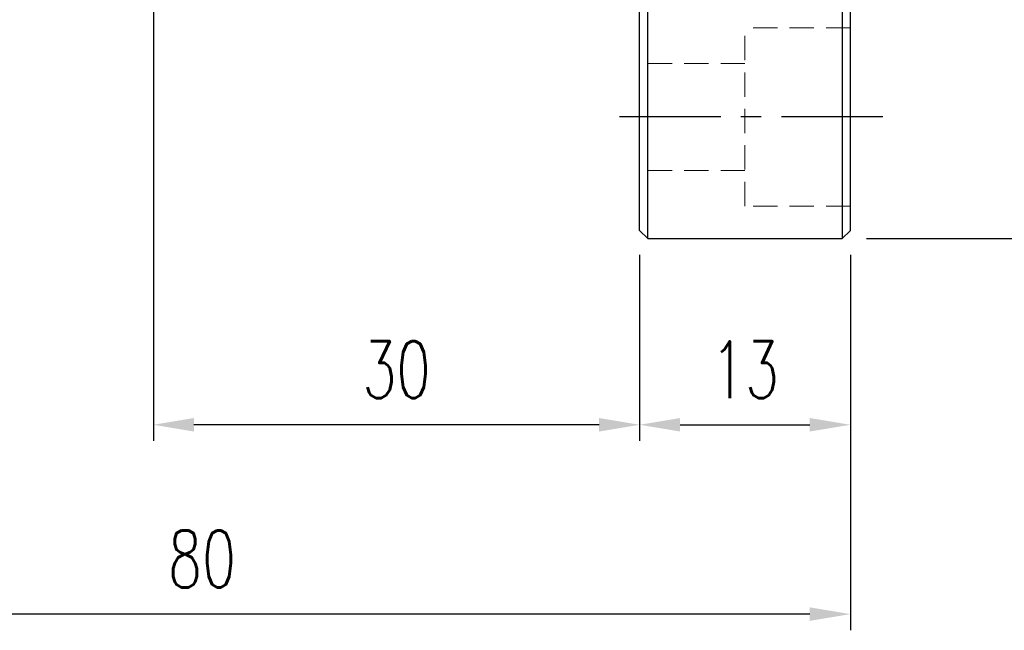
# Model space of a CAD drawing. Header units: millimetres. Extents: x -69 to 445, y -85 to 100.
# Tile 65 of 112: x 263 to 324, y -63 to -25. Entities that reach past the tile are written whole.
import ezdxf

# ---------------------------------------------------------------- set-up
doc = ezdxf.new("R2010")
doc.units = ezdxf.units.MM
doc.linetypes.add('CENTER', pattern=[2, 1.25, -0.25, 0.25, -0.25])
doc.linetypes.add('DASHED', pattern=[0.75, 0.5, -0.25])
for name, color, linetype in [('CL', 1, 'CENTER'), ('DIM', 4, 'Continuous'), ('HID', 2, 'DASHED'), ('OUT', 3, 'Continuous')]:
    doc.layers.add(name, color=color, linetype=linetype)
doc.styles.add('DIM-7', font='SIMPLEX.shx', dxfattribs={"width": 0.7, "bigfont": 'chineset.shx'})
doc.dimstyles.new('CNS', dxfattribs={"dimtxt": 3.5, "dimasz": 2.5, "dimexe": 1, "dimexo": 1.5, "dimgap": 0.09, "dimtad": 0, "dimdsep": 46, "dimtxsty": 'DIM-7', "dimcen": 0.09, "dimclrd": 1, "dimclre": 1, "dimclrt": 4, "dimadec": 0, "dimazin": 0, "dimtfac": 1, "dimtix": 1, "dimtmove": 2, "dimatfit": 3, "dimfxl": 1, "dimtvp": 0.971429, "dimtolj": 1, "dimarcsym": 0})

# ---------------------------------------------------------------- blocks, each defined once
blk = doc.blocks.new('*D15')
at = {"layer": 'DEFPOINTS', "color": 0}
for p in [(301.444, -38), (314.444, -38), (314.444, -49.992)]:
    blk.add_point(p, dxfattribs=at)
at = {"layer": 'DIM', "color": 0, "lineweight": -2}
for p, q in [((301.444, -39.5), (301.444, -50.992)), ((314.444, -39.5), (314.444, -50.992)), ((303.944, -49.992), (311.944, -49.992))]:
    blk.add_line(p, q, dxfattribs=at)
at = {"layer": 'DIM', "color": 0}
for points in [[(303.944, -49.575), (303.944, -50.408), (301.444, -49.992)], [(311.944, -49.575), (311.944, -50.408), (314.444, -49.992)]]:
    blk.add_solid(points, dxfattribs=at)
at = {"layer": 'DIM', "color": 0, "insert": (307.944, -46.592), "char_height": 3.5, "attachment_point": 5, "style": 'DIM-7'}
blk.add_mtext('\\A1;13', dxfattribs=at)
blk = doc.blocks.new('*D16')
at = {"layer": 'DEFPOINTS', "color": 0}
for p in [(271.444, -3.5), (301.444, -38), (271.444, -49.992)]:
    blk.add_point(p, dxfattribs=at)
at = {"layer": 'DIM', "color": 0, "lineweight": -2}
for p, q in [((271.444, -5), (271.444, -50.992)), ((301.444, -39.5), (301.444, -50.992)), ((298.944, -49.992), (273.944, -49.992))]:
    blk.add_line(p, q, dxfattribs=at)
at = {"layer": 'DIM', "color": 0}
for points in [[(273.944, -49.575), (273.944, -50.408), (271.444, -49.992)], [(298.944, -49.575), (298.944, -50.408), (301.444, -49.992)]]:
    blk.add_solid(points, dxfattribs=at)
at = {"layer": 'DIM', "color": 0, "insert": (286.444, -46.592), "char_height": 3.5, "attachment_point": 5, "style": 'DIM-7'}
blk.add_mtext('\\A1;30', dxfattribs=at)
blk = doc.blocks.new('*D17')
at = {"layer": 'DEFPOINTS', "color": 0}
for p in [(234.444, -23.9), (314.444, -38), (234.444, -61.673)]:
    blk.add_point(p, dxfattribs=at)
at = {"layer": 'DIM', "color": 0, "lineweight": -2}
for p, q in [((234.444, -25.4), (234.444, -62.673)), ((314.444, -39.5), (314.444, -62.673)), ((311.944, -61.673), (236.944, -61.673))]:
    blk.add_line(p, q, dxfattribs=at)
at = {"layer": 'DIM', "color": 0}
for points in [[(236.944, -61.256), (236.944, -62.09), (234.444, -61.673)], [(311.944, -61.256), (311.944, -62.09), (314.444, -61.673)]]:
    blk.add_solid(points, dxfattribs=at)
at = {"layer": 'DIM', "color": 0, "insert": (274.444, -58.273), "char_height": 3.5, "attachment_point": 5, "style": 'DIM-7'}
blk.add_mtext('\\A1;80', dxfattribs=at)
blk = doc.blocks.new('*D19')
at = {"layer": 'DEFPOINTS', "color": 0}
for p in [(313.944, 38.5), (313.944, -38.5), (332.451, -38.5)]:
    blk.add_point(p, dxfattribs=at)
at = {"layer": 'DIM', "color": 0, "lineweight": -2}
for p, q in [((315.444, 38.5), (333.451, 38.5)), ((332.451, 36), (332.451, -36)), ((315.444, -38.5), (333.451, -38.5))]:
    blk.add_line(p, q, dxfattribs=at)
at = {"layer": 'DIM', "color": 0}
for points in [[(332.035, 36), (332.868, 36), (332.451, 38.5)], [(332.035, -36), (332.868, -36), (332.451, -38.5)]]:
    blk.add_solid(points, dxfattribs=at)
at = {"layer": 'DIM', "color": 0, "insert": (329.051, 0), "char_height": 3.5, "attachment_point": 5, "rotation": 90, "style": 'DIM-7'}
blk.add_mtext('\\A1;%%C77', dxfattribs=at)

msp = doc.modelspace()

# ---------------------------------------------------------------- linework, layer by layer
at = {"layer": 'CL', "color": 7, "ltscale": 5}
msp.add_line((316.444, -31), (299.444, -31), dxfattribs=at)
at = {"layer": 'DIM', "color": 0}
for p, q in [((301.944, -38.5), (301.944, 38.5)), ((313.944, 38.5), (313.944, -38.5))]:
    msp.add_line(p, q, dxfattribs=at)
at = {"layer": 'HID', "color": 7, "lineweight": 15, "ltscale": 3}
for p, q in [((314.444, -25.5), (307.944, -25.5)), ((307.944, -36.5), (307.944, -25.5)), ((307.944, -27.7), (301.444, -27.7)), ((307.944, -34.3), (301.444, -34.3)), ((314.444, -36.5), (307.944, -36.5))]:
    msp.add_line(p, q, dxfattribs=at)
at = {"layer": 'OUT', "color": 0}
for p, q in [((301.444, -38), (301.444, 38)), ((314.444, -38), (314.444, 38)), ((301.944, -38.5), (301.444, -38)), ((313.944, -38.5), (314.444, -38)), ((301.944, -38.5), (313.944, -38.5))]:
    msp.add_line(p, q, dxfattribs=at)

# ---------------------------------------------------------------- dimensions: what is measured, and where the dimension line sits
at = {"layer": 'DIM', "color": 7}
dim = msp.add_linear_dim(base=(332.451, -38.5), p1=(313.944, 38.5), p2=(313.944, -38.5), angle=90, text='%%C<>', dimstyle='CNS', override={"dimclrd": 0, "dimclre": 0, "dimclrt": 0}, dxfattribs=at)
dim.commit()
dim.dimension.update_dxf_attribs({"geometry": '*D19', "text_midpoint": (329.051, 0)})
for base, p1, p2, picture, middle in [((271.444, -49.992), (301.444, -38), (271.444, -3.5), '*D16', (286.444, -46.592)), ((234.444, -61.673), (314.444, -38), (234.444, -23.9), '*D17', (274.444, -58.273)), ((314.444, -49.992), (301.444, -38), (314.444, -38), '*D15', (307.944, -46.592))]:
    dim = msp.add_linear_dim(base=base, p1=p1, p2=p2, dimstyle='CNS', override={"dimclrd": 0, "dimclre": 0, "dimclrt": 0}, dxfattribs=at)
    dim.commit()
    dim.dimension.update_dxf_attribs({"geometry": picture, "text_midpoint": middle})

doc.saveas('drawing.dxf')
